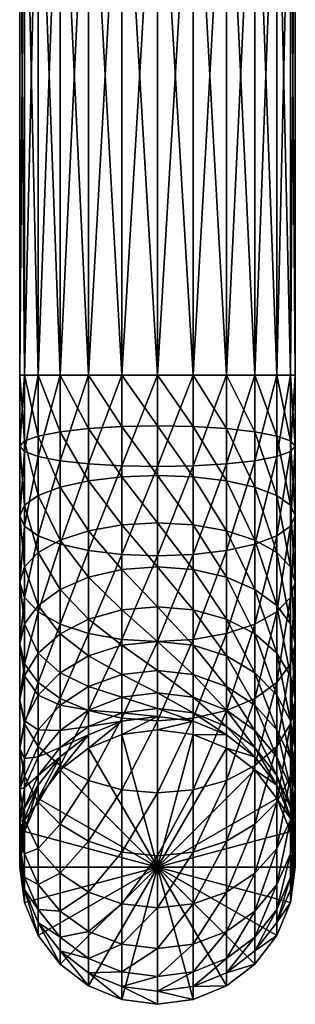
# Model space of a CAD drawing. Extents: x -0.031 to 0.115, y -0.13 to 0.13.
# Tile 1 of 256: x -0.012 to 0.011, y -0.13 to -0.048. Entities that reach past the tile are written whole.
import ezdxf

# ---------------------------------------------------------------- set-up
doc = ezdxf.new("R2010")
doc.units = 0
doc.layers.add('mesh', color=7, linetype='CONTINUOUS')

msp = doc.modelspace()

# ---------------------------------------------------------------- meshes
at = {"layer": 'mesh'}
mesh = msp.add_polyface(dxfattribs=at)
corners = [(0.010925, -0.078037, 0.285452), (0.009779, -0.028037, 0.288219), (0.010925, -0.028037, 0.285452), (0.009779, -0.078037, 0.288219), (0.007955, -0.028037, 0.290596), (0.007955, -0.078037, 0.290596), (0.005579, -0.028037, 0.29242), (0.005579, -0.078037, 0.29242), (0.002811, -0.028037, 0.293566), (0.002811, -0.078037, 0.293566), (-0.000159, -0.028037, 0.293957), (-0.000159, -0.078037, 0.293957), (-0.003129, -0.028037, 0.293566), (-0.003129, -0.078037, 0.293566), (-0.005896, -0.028037, 0.29242), (-0.005896, -0.078037, 0.29242), (-0.008273, -0.028037, 0.290596), (-0.008273, -0.078037, 0.290596), (-0.010096, -0.028037, 0.288219), (-0.010096, -0.078037, 0.288219), (-0.011243, -0.028037, 0.285452), (-0.011243, -0.078037, 0.285452), (-0.011634, -0.028037, 0.282482), (-0.011634, -0.078037, 0.282482), (-0.011243, -0.028037, 0.279512), (-0.011243, -0.078037, 0.279512), (-0.010096, -0.028037, 0.276744), (-0.010096, -0.078037, 0.276744), (-0.008273, -0.028037, 0.274368), (-0.008273, -0.078037, 0.274368), (-0.005896, -0.028037, 0.272544), (-0.005896, -0.078037, 0.272544), (-0.003129, -0.028037, 0.271398), (-0.003129, -0.078037, 0.271398), (-0.000159, -0.028037, 0.271007), (-0.000159, -0.078037, 0.271007), (0.002811, -0.028037, 0.271398), (0.002811, -0.078037, 0.271398), (0.005579, -0.028037, 0.272544), (0.005579, -0.078037, 0.272544), (0.007955, -0.028037, 0.274368), (0.007955, -0.078037, 0.274368), (0.009779, -0.028037, 0.276744), (0.009779, -0.078037, 0.276744), (0.010925, -0.028037, 0.279512), (0.010925, -0.078037, 0.279512), (0.011316, -0.028037, 0.282482), (0.011316, -0.078037, 0.282482), (0.003614, -0.030006, 0.030067), (0.001173, -0.030509, 0.001282), (-0.001275, -0.03052, 0.001282)]
mesh.append_faces([[corners[k] for k in face] for face in [(0, 1, 2, 2), (3, 4, 1, 1), (5, 6, 4, 4), (7, 6, 5, 5), (7, 8, 6, 6), (9, 8, 7, 7), (9, 10, 8, 8), (11, 10, 9, 9), (11, 12, 10, 10), (13, 12, 11, 11), (13, 14, 12, 12), (15, 14, 13, 13), (15, 16, 14, 14), (17, 16, 15, 15), (17, 18, 16, 16), (19, 18, 17, 17), (19, 20, 18, 18), (21, 20, 19, 19), (21, 22, 20, 20), (23, 22, 21, 21), (23, 24, 22, 22), (25, 24, 23, 23), (25, 26, 24, 24), (27, 26, 25, 25), (27, 28, 26, 26), (29, 28, 27, 27), (29, 30, 28, 28), (31, 30, 29, 29), (31, 32, 30, 30), (33, 32, 31, 31), (33, 34, 32, 32), (35, 34, 33, 33), (35, 36, 34, 34), (37, 36, 35, 35), (37, 38, 36, 36), (39, 38, 37, 37), (39, 40, 38, 38), (41, 40, 39, 39), (41, 42, 40, 40), (43, 42, 41, 41), (43, 44, 42, 42), (45, 44, 43, 43), (45, 46, 44, 44), (47, 46, 45, 45), (47, 2, 46, 46), (48, 49, 50, 50)]])
mesh = msp.add_polyface(dxfattribs=at)
corners = [(0.010925, -0.078037, 0.285452), (0.010925, -0.028037, 0.285452), (0.011316, -0.078037, 0.282482), (0.009779, -0.078037, 0.288219), (0.009779, -0.028037, 0.288219), (0.007955, -0.078037, 0.290596), (0.007955, -0.028037, 0.290596), (0.002811, -0.090483, 0.268582), (0.002811, -0.086489, 0.270135), (-0.000159, -0.086375, 0.269761), (0.005579, -0.090976, 0.269617), (0.005579, -0.086824, 0.271231), (0.007955, -0.091761, 0.271263), (0.007955, -0.087357, 0.272975), (0.002811, -0.08231, 0.27108), (-0.000159, -0.082252, 0.270694), (0.005579, -0.082479, 0.272214), (0.007955, -0.082749, 0.274018), (0.009779, -0.088052, 0.275248), (0.009779, -0.0831, 0.276368), (0.010925, -0.088861, 0.277895), (0.010925, -0.083509, 0.279105), (0.011316, -0.089729, 0.280735), (0.011316, -0.083948, 0.282043), (0.010925, -0.090597, 0.283575), (0.010925, -0.084387, 0.28498), (0.009779, -0.091406, 0.286222), (0.009779, -0.084796, 0.287717), (0.007955, -0.092101, 0.288495), (0.007955, -0.085147, 0.290068), (0.005579, -0.092634, 0.290239), (0.005579, -0.085416, 0.291871), (0.002811, -0.092969, 0.291335), (0.002811, -0.085586, 0.293005), (-0.000159, -0.093083, 0.291709), (-0.000159, -0.085643, 0.293392), (-0.000159, -0.078037, 0.271007), (0.002811, -0.078037, 0.271398), (0.005579, -0.078037, 0.272544), (0.007955, -0.078037, 0.274368), (0.009779, -0.078037, 0.276744), (0.010925, -0.078037, 0.279512), (0.005579, -0.078037, 0.29242), (0.002811, -0.078037, 0.293566), (-0.000159, -0.078037, 0.293957)]
mesh.append_faces([[corners[k] for k in face] for face in [(0, 1, 2, 2), (3, 4, 0, 0), (5, 6, 3, 3), (7, 8, 9, 9), (10, 11, 8, 8), (12, 13, 11, 11), (8, 14, 15, 15), (11, 14, 8, 8), (11, 16, 14, 14), (13, 16, 11, 11), (13, 17, 16, 16), (18, 17, 13, 13), (18, 19, 17, 17), (20, 19, 18, 18), (20, 21, 19, 19), (22, 21, 20, 20), (22, 23, 21, 21), (24, 25, 23, 23), (26, 27, 25, 25), (28, 29, 27, 27), (30, 31, 29, 29), (32, 33, 31, 31), (34, 35, 33, 33), (14, 36, 15, 15), (14, 37, 36, 36), (16, 37, 14, 14), (16, 38, 37, 37), (17, 38, 16, 16), (17, 39, 38, 38), (19, 39, 17, 17), (19, 40, 39, 39), (21, 40, 19, 19), (21, 41, 40, 40), (23, 41, 21, 21), (23, 2, 41, 41), (25, 2, 23, 23), (25, 0, 2, 2), (27, 0, 25, 25), (27, 3, 0, 0), (29, 3, 27, 27), (29, 5, 3, 3), (31, 5, 29, 29), (31, 42, 5, 5), (33, 42, 31, 31), (33, 43, 42, 42), (35, 43, 33, 33), (35, 44, 43, 43)]])
mesh = msp.add_polyface(dxfattribs=at)
corners = [(-0.005896, -0.090976, 0.269617), (-0.005896, -0.086824, 0.271231), (-0.008273, -0.087357, 0.272975), (-0.003129, -0.090483, 0.268582), (-0.003129, -0.086489, 0.270135), (-0.000159, -0.090314, 0.268229), (-0.000159, -0.086375, 0.269761), (0.002811, -0.086489, 0.270135), (-0.000159, -0.082252, 0.270694), (-0.003129, -0.092969, 0.291335), (-0.003129, -0.085586, 0.293005), (-0.000159, -0.085643, 0.293392), (-0.005896, -0.092634, 0.290239), (-0.005896, -0.085416, 0.291871), (-0.008273, -0.092101, 0.288495), (-0.008273, -0.085147, 0.290068), (-0.010096, -0.091406, 0.286222), (-0.010096, -0.084796, 0.287717), (-0.011243, -0.090597, 0.283575), (-0.011243, -0.084387, 0.28498), (-0.011634, -0.089729, 0.280735), (-0.011634, -0.083948, 0.282043), (-0.011243, -0.088861, 0.277895), (-0.011243, -0.083509, 0.279105), (-0.010096, -0.088052, 0.275248), (-0.010096, -0.0831, 0.276368), (-0.008273, -0.082749, 0.274018), (-0.005896, -0.082479, 0.272214), (-0.003129, -0.08231, 0.27108), (-0.000159, -0.078037, 0.293957), (-0.003129, -0.078037, 0.293566), (-0.005896, -0.078037, 0.29242), (-0.008273, -0.078037, 0.290596), (-0.010096, -0.078037, 0.288219), (-0.011243, -0.078037, 0.285452), (-0.011634, -0.078037, 0.282482), (-0.011243, -0.078037, 0.279512), (-0.010096, -0.078037, 0.276744), (-0.008273, -0.078037, 0.274368), (-0.005896, -0.078037, 0.272544), (-0.003129, -0.078037, 0.271398), (-0.000159, -0.078037, 0.271007)]
mesh.append_faces([[corners[k] for k in face] for face in [(0, 1, 2, 2), (3, 4, 1, 1), (5, 6, 4, 4), (7, 8, 6, 6), (9, 10, 11, 11), (12, 13, 10, 10), (14, 15, 13, 13), (16, 17, 15, 15), (18, 19, 17, 17), (20, 21, 19, 19), (22, 21, 20, 20), (22, 23, 21, 21), (24, 23, 22, 22), (24, 25, 23, 23), (2, 25, 24, 24), (2, 26, 25, 25), (1, 26, 2, 2), (1, 27, 26, 26), (4, 27, 1, 1), (4, 28, 27, 27), (6, 28, 4, 4), (6, 8, 28, 28), (10, 29, 11, 11), (10, 30, 29, 29), (13, 30, 10, 10), (13, 31, 30, 30), (15, 31, 13, 13), (15, 32, 31, 31), (17, 32, 15, 15), (17, 33, 32, 32), (19, 33, 17, 17), (19, 34, 33, 33), (21, 34, 19, 19), (21, 35, 34, 34), (23, 35, 21, 21), (23, 36, 35, 35), (25, 36, 23, 23), (25, 37, 36, 36), (26, 37, 25, 25), (26, 38, 37, 37), (27, 38, 26, 26), (27, 39, 38, 38), (28, 39, 27, 27), (28, 40, 39, 39), (8, 40, 28, 28), (8, 41, 40, 40)]])
mesh = msp.add_polyface(dxfattribs=at)
corners = [(-0.000159, -0.100201, 0.260438), (-0.000159, -0.097304, 0.263516), (-0.003129, -0.097568, 0.263804), (0.002811, -0.097568, 0.263804), (-0.000159, -0.093984, 0.266132), (-0.008273, -0.099574, 0.265994), (-0.008273, -0.095863, 0.268919), (-0.010096, -0.097192, 0.270889), (-0.005896, -0.098343, 0.26465), (-0.005896, -0.094844, 0.267407), (-0.003129, -0.094203, 0.266457), (-0.011634, -0.1004, 0.275647), (-0.011634, -0.095253, 0.278587), (-0.011243, -0.096532, 0.281268), (-0.011243, -0.098739, 0.273184), (-0.011243, -0.093975, 0.275906), (-0.010096, -0.092784, 0.273408), (-0.008273, -0.091761, 0.271263), (-0.005896, -0.090976, 0.269617), (-0.003129, -0.090483, 0.268582), (-0.000159, -0.090314, 0.268229), (-0.003129, -0.100024, 0.288592), (-0.003129, -0.092969, 0.291335), (-0.000159, -0.093083, 0.291709), (-0.005896, -0.099531, 0.287557), (-0.005896, -0.092634, 0.290239), (-0.008273, -0.098746, 0.285911), (-0.008273, -0.092101, 0.288495), (-0.010096, -0.097723, 0.283766), (-0.010096, -0.091406, 0.286222), (-0.011243, -0.090597, 0.283575), (-0.011634, -0.089729, 0.280735), (-0.011243, -0.088861, 0.277895), (-0.010096, -0.088052, 0.275248), (-0.008273, -0.087357, 0.272975), (-0.005896, -0.086824, 0.271231), (-0.003129, -0.086489, 0.270135), (-0.000159, -0.085643, 0.293392), (-0.003129, -0.085586, 0.293005), (-0.005896, -0.085416, 0.291871), (-0.008273, -0.085147, 0.290068), (-0.010096, -0.084796, 0.287717), (-0.011243, -0.084387, 0.28498)]
mesh.append_faces([[corners[k] for k in face] for face in [(0, 1, 2, 2), (3, 4, 1, 1), (5, 6, 7, 7), (8, 9, 6, 6), (2, 9, 8, 8), (2, 10, 9, 9), (1, 10, 2, 2), (1, 4, 10, 10), (11, 12, 13, 13), (14, 15, 12, 12), (7, 15, 14, 14), (7, 16, 15, 15), (6, 16, 7, 7), (6, 17, 16, 16), (9, 17, 6, 6), (9, 18, 17, 17), (10, 18, 9, 9), (10, 19, 18, 18), (4, 19, 10, 10), (4, 20, 19, 19), (21, 22, 23, 23), (24, 22, 21, 21), (24, 25, 22, 22), (26, 25, 24, 24), (26, 27, 25, 25), (28, 27, 26, 26), (28, 29, 27, 27), (13, 29, 28, 28), (13, 30, 29, 29), (12, 30, 13, 13), (12, 31, 30, 30), (15, 31, 12, 12), (15, 32, 31, 31), (16, 32, 15, 15), (16, 33, 32, 32), (17, 33, 16, 16), (17, 34, 33, 33), (18, 34, 17, 17), (19, 35, 18, 18), (20, 36, 19, 19), (22, 37, 23, 23), (25, 38, 22, 22), (27, 39, 25, 25), (29, 40, 27, 27), (30, 41, 29, 29), (31, 42, 30, 30)]])
mesh = msp.add_polyface(dxfattribs=at)
corners = [(0.002811, -0.100505, 0.260684), (0.002811, -0.097568, 0.263804), (-0.000159, -0.097304, 0.263516), (0.002811, -0.094203, 0.266457), (-0.000159, -0.093984, 0.266132), (0.005579, -0.098343, 0.26465), (0.005579, -0.094844, 0.267407), (0.007955, -0.099574, 0.265994), (0.007955, -0.095863, 0.268919), (0.009779, -0.10118, 0.267747), (0.009779, -0.097192, 0.270889), (-0.000159, -0.090314, 0.268229), (0.002811, -0.090483, 0.268582), (0.005579, -0.090976, 0.269617), (0.007955, -0.091761, 0.271263), (0.009779, -0.092784, 0.273408), (0.010925, -0.098739, 0.273184), (0.010925, -0.093975, 0.275906), (0.011316, -0.1004, 0.275647), (0.011316, -0.095253, 0.278587), (0.010925, -0.10206, 0.278109), (0.010925, -0.096532, 0.281268), (-0.000159, -0.086375, 0.269761), (0.002811, -0.086489, 0.270135), (0.005579, -0.086824, 0.271231), (0.007955, -0.087357, 0.272975), (0.009779, -0.088052, 0.275248), (0.010925, -0.088861, 0.277895), (0.011316, -0.089729, 0.280735), (0.010925, -0.090597, 0.283575), (0.009779, -0.097723, 0.283766), (0.009779, -0.091406, 0.286222), (0.007955, -0.098746, 0.285911), (0.007955, -0.092101, 0.288495), (0.005579, -0.099531, 0.287557), (0.005579, -0.092634, 0.290239), (0.002811, -0.100024, 0.288592), (0.002811, -0.092969, 0.291335), (-0.000159, -0.100192, 0.288945), (-0.000159, -0.093083, 0.291709), (0.011316, -0.083948, 0.282043), (0.010925, -0.084387, 0.28498), (0.009779, -0.084796, 0.287717), (0.007955, -0.085147, 0.290068), (0.005579, -0.085416, 0.291871), (0.002811, -0.085586, 0.293005)]
mesh.append_faces([[corners[k] for k in face] for face in [(0, 1, 2, 2), (1, 3, 4, 4), (5, 3, 1, 1), (5, 6, 3, 3), (7, 6, 5, 5), (7, 8, 6, 6), (9, 10, 8, 8), (3, 11, 4, 4), (3, 12, 11, 11), (6, 12, 3, 3), (6, 13, 12, 12), (8, 13, 6, 6), (8, 14, 13, 13), (10, 14, 8, 8), (10, 15, 14, 14), (16, 15, 10, 10), (16, 17, 15, 15), (18, 17, 16, 16), (18, 19, 17, 17), (20, 21, 19, 19), (12, 22, 11, 11), (13, 23, 12, 12), (14, 24, 13, 13), (15, 25, 14, 14), (15, 26, 25, 25), (17, 26, 15, 15), (17, 27, 26, 26), (19, 27, 17, 17), (19, 28, 27, 27), (21, 28, 19, 19), (21, 29, 28, 28), (30, 29, 21, 21), (30, 31, 29, 29), (32, 31, 30, 30), (32, 33, 31, 31), (34, 33, 32, 32), (34, 35, 33, 33), (36, 35, 34, 34), (36, 37, 35, 35), (38, 39, 37, 37), (29, 40, 28, 28), (31, 41, 29, 29), (33, 42, 31, 31), (35, 43, 33, 33), (37, 44, 35, 35), (39, 45, 37, 37)]])
mesh = msp.add_polyface(dxfattribs=at)
corners = [(0.002811, -0.106152, 0.249241), (-0.000159, -0.104482, 0.253175), (-0.000159, -0.105771, 0.24915), (0.002811, -0.104844, 0.253321), (-0.000159, -0.102611, 0.256965), (0.002811, -0.102948, 0.257164), (0.005579, -0.105907, 0.253751), (0.005579, -0.103936, 0.257746), (0.007955, -0.107598, 0.254435), (0.007955, -0.105507, 0.258672), (-0.000159, -0.100201, 0.260438), (0.002811, -0.100505, 0.260684), (0.005579, -0.101396, 0.261406), (0.007955, -0.102813, 0.262554), (0.009779, -0.107554, 0.259879), (0.009779, -0.104659, 0.26405), (-0.000159, -0.097304, 0.263516), (0.002811, -0.097568, 0.263804), (0.005579, -0.098343, 0.26465), (0.007955, -0.099574, 0.265994), (0.009779, -0.10118, 0.267747), (0.010925, -0.10681, 0.265792), (0.010925, -0.103049, 0.269788), (0.011316, -0.109117, 0.267661), (0.011316, -0.105055, 0.271978), (0.007955, -0.095863, 0.268919), (0.009779, -0.097192, 0.270889), (0.010925, -0.098739, 0.273184), (0.011316, -0.1004, 0.275647), (0.010925, -0.107061, 0.274168), (0.010925, -0.10206, 0.278109), (0.009779, -0.108931, 0.276209), (0.009779, -0.103608, 0.280404), (0.007955, -0.110536, 0.277961), (0.007955, -0.104936, 0.282374), (0.011316, -0.095253, 0.278587), (0.010925, -0.096532, 0.281268), (0.009779, -0.097723, 0.283766), (0.007955, -0.098746, 0.285911), (0.005579, -0.105956, 0.283886), (0.005579, -0.099531, 0.287557), (0.002811, -0.106597, 0.284836), (0.002811, -0.100024, 0.288592), (-0.000159, -0.106815, 0.285161), (-0.000159, -0.100192, 0.288945), (0.002811, -0.092969, 0.291335), (-0.003129, -0.100024, 0.288592), (-0.000159, -0.093083, 0.291709)]
mesh.append_faces([[corners[k] for k in face] for face in [(0, 1, 2, 2), (0, 3, 1, 1), (3, 4, 1, 1), (3, 5, 4, 4), (6, 5, 3, 3), (6, 7, 5, 5), (8, 9, 7, 7), (5, 10, 4, 4), (5, 11, 10, 10), (7, 11, 5, 5), (7, 12, 11, 11), (9, 12, 7, 7), (9, 13, 12, 12), (14, 13, 9, 9), (14, 15, 13, 13), (11, 16, 10, 10), (12, 17, 11, 11), (12, 18, 17, 17), (13, 18, 12, 12), (13, 19, 18, 18), (15, 19, 13, 13), (15, 20, 19, 19), (21, 20, 15, 15), (21, 22, 20, 20), (23, 24, 22, 22), (20, 25, 19, 19), (22, 26, 20, 20), (22, 27, 26, 26), (24, 27, 22, 22), (24, 28, 27, 27), (29, 28, 24, 24), (29, 30, 28, 28), (31, 32, 30, 30), (33, 34, 32, 32), (30, 35, 28, 28), (32, 36, 30, 30), (32, 37, 36, 36), (34, 37, 32, 32), (34, 38, 37, 37), (39, 38, 34, 34), (39, 40, 38, 38), (41, 40, 39, 39), (41, 42, 40, 40), (43, 42, 41, 41), (43, 44, 42, 42), (44, 45, 42, 42), (46, 47, 44, 44)]])
mesh = msp.add_polyface(dxfattribs=at)
corners = [(-0.003129, -0.106152, 0.249241), (-0.003129, -0.104844, 0.253321), (-0.005896, -0.105907, 0.253751), (-0.000159, -0.105771, 0.24915), (-0.000159, -0.104482, 0.253175), (-0.005896, -0.103936, 0.257746), (-0.008273, -0.105507, 0.258672), (-0.003129, -0.102948, 0.257164), (-0.000159, -0.102611, 0.256965), (-0.008273, -0.102813, 0.262554), (-0.010096, -0.104659, 0.26405), (-0.005896, -0.101396, 0.261406), (-0.003129, -0.100505, 0.260684), (-0.000159, -0.100201, 0.260438), (-0.011243, -0.10681, 0.265792), (-0.011243, -0.103049, 0.269788), (-0.011634, -0.105055, 0.271978), (-0.010096, -0.10118, 0.267747), (-0.008273, -0.099574, 0.265994), (-0.005896, -0.098343, 0.26465), (-0.003129, -0.097568, 0.263804), (-0.010096, -0.108931, 0.276209), (-0.010096, -0.103608, 0.280404), (-0.008273, -0.104936, 0.282374), (-0.011243, -0.107061, 0.274168), (-0.011243, -0.10206, 0.278109), (-0.011634, -0.1004, 0.275647), (-0.011243, -0.098739, 0.273184), (-0.010096, -0.097192, 0.270889), (-0.008273, -0.095863, 0.268919), (-0.003129, -0.106597, 0.284836), (-0.000159, -0.100192, 0.288945), (-0.000159, -0.106815, 0.285161), (-0.003129, -0.100024, 0.288592), (-0.005896, -0.105956, 0.283886), (-0.005896, -0.099531, 0.287557), (-0.008273, -0.098746, 0.285911), (-0.010096, -0.097723, 0.283766), (-0.011243, -0.096532, 0.281268), (-0.011634, -0.095253, 0.278587)]
mesh.append_faces([[corners[k] for k in face] for face in [(0, 1, 2, 2), (3, 4, 1, 1), (2, 5, 6, 6), (1, 5, 2, 2), (1, 7, 5, 5), (4, 7, 1, 1), (4, 8, 7, 7), (6, 9, 10, 10), (5, 9, 6, 6), (5, 11, 9, 9), (7, 11, 5, 5), (7, 12, 11, 11), (8, 12, 7, 7), (8, 13, 12, 12), (14, 15, 16, 16), (10, 15, 14, 14), (10, 17, 15, 15), (9, 17, 10, 10), (9, 18, 17, 17), (11, 18, 9, 9), (11, 19, 18, 18), (12, 19, 11, 11), (12, 20, 19, 19), (13, 20, 12, 12), (21, 22, 23, 23), (24, 25, 22, 22), (16, 25, 24, 24), (16, 26, 25, 25), (15, 26, 16, 16), (15, 27, 26, 26), (17, 27, 15, 15), (17, 28, 27, 27), (18, 28, 17, 17), (19, 29, 18, 18), (30, 31, 32, 32), (30, 33, 31, 31), (34, 33, 30, 30), (34, 35, 33, 33), (23, 35, 34, 34), (23, 36, 35, 35), (22, 36, 23, 23), (22, 37, 36, 36), (25, 37, 22, 22), (25, 38, 37, 37), (26, 38, 25, 25), (27, 39, 26, 26)]])
mesh = msp.add_polyface(dxfattribs=at)
corners = [(-0.000159, -0.107546, 0.232526), (0.002811, -0.106842, 0.245012), (-0.000159, -0.106452, 0.244978), (0.002811, -0.107936, 0.23256), (0.005579, -0.107984, 0.245112), (0.005579, -0.109078, 0.23266), (0.007955, -0.1098, 0.245272), (0.007955, -0.110894, 0.23282), (0.009779, -0.112168, 0.24548), (-0.000159, -0.118977, 0.23353), (-0.000159, -0.105771, 0.24915), (0.002811, -0.106152, 0.249241), (0.005579, -0.107266, 0.249509), (0.007955, -0.109039, 0.249935), (0.009779, -0.11135, 0.250491), (0.002811, -0.104844, 0.253321), (0.005579, -0.105907, 0.253751), (0.007955, -0.107598, 0.254435), (0.009779, -0.109801, 0.255326), (0.005579, -0.103936, 0.257746), (0.007955, -0.105507, 0.258672), (0.009779, -0.107554, 0.259879), (0.010925, -0.112367, 0.256363), (0.010925, -0.109938, 0.261284), (0.009779, -0.104659, 0.26405), (0.010925, -0.10681, 0.265792), (0.011316, -0.112497, 0.262792), (0.011316, -0.109117, 0.267661), (0.010925, -0.115056, 0.2643), (0.010925, -0.111425, 0.269531), (0.010925, -0.103049, 0.269788), (0.011316, -0.105055, 0.271978), (0.010925, -0.107061, 0.274168), (0.009779, -0.113575, 0.271273), (0.009779, -0.108931, 0.276209), (0.007955, -0.115422, 0.272769), (0.007955, -0.110536, 0.277961), (0.010925, -0.10206, 0.278109), (0.009779, -0.103608, 0.280404), (0.005579, -0.111768, 0.279306), (0.007955, -0.104936, 0.282374), (0.005579, -0.105956, 0.283886), (0.002811, -0.112542, 0.280151), (0.002811, -0.106597, 0.284836), (-0.000159, -0.112806, 0.280439), (-0.000159, -0.106815, 0.285161)]
mesh.append_faces([[corners[k] for k in face] for face in [(0, 1, 2, 2), (3, 1, 0, 0), (3, 4, 1, 1), (5, 4, 3, 3), (5, 6, 4, 4), (7, 6, 5, 5), (7, 8, 6, 6), (9, 5, 3, 3), (1, 10, 2, 2), (1, 11, 10, 10), (4, 11, 1, 1), (4, 12, 11, 11), (6, 12, 4, 4), (6, 13, 12, 12), (8, 13, 6, 6), (8, 14, 13, 13), (12, 15, 11, 11), (12, 16, 15, 15), (13, 16, 12, 12), (13, 17, 16, 16), (14, 17, 13, 13), (14, 18, 17, 17), (17, 19, 16, 16), (18, 20, 17, 17), (18, 21, 20, 20), (22, 21, 18, 18), (22, 23, 21, 21), (23, 24, 21, 21), (23, 25, 24, 24), (26, 25, 23, 23), (26, 27, 25, 25), (28, 29, 27, 27), (27, 30, 25, 25), (29, 31, 27, 27), (29, 32, 31, 31), (33, 32, 29, 29), (33, 34, 32, 32), (35, 36, 34, 34), (34, 37, 32, 32), (36, 38, 34, 34), (39, 40, 36, 36), (39, 41, 40, 40), (42, 41, 39, 39), (42, 43, 41, 41), (44, 43, 42, 42), (44, 45, 43, 43)]])
mesh = msp.add_polyface(dxfattribs=at)
corners = [(-0.008273, -0.110894, 0.23282), (-0.005896, -0.107984, 0.245112), (-0.008273, -0.1098, 0.245272), (-0.005896, -0.109078, 0.23266), (-0.003129, -0.106842, 0.245012), (-0.003129, -0.107936, 0.23256), (-0.000159, -0.106452, 0.244978), (-0.000159, -0.107546, 0.232526), (-0.000159, -0.118977, 0.23353), (-0.010096, -0.11135, 0.250491), (-0.010096, -0.112168, 0.24548), (-0.008273, -0.109039, 0.249935), (-0.005896, -0.107266, 0.249509), (-0.003129, -0.106152, 0.249241), (-0.000159, -0.105771, 0.24915), (-0.010096, -0.109801, 0.255326), (-0.008273, -0.107598, 0.254435), (-0.005896, -0.105907, 0.253751), (-0.003129, -0.104844, 0.253321), (-0.011243, -0.109938, 0.261284), (-0.011243, -0.112367, 0.256363), (-0.010096, -0.107554, 0.259879), (-0.008273, -0.105507, 0.258672), (-0.011634, -0.112497, 0.262792), (-0.011634, -0.109117, 0.267661), (-0.011243, -0.111425, 0.269531), (-0.011243, -0.10681, 0.265792), (-0.010096, -0.104659, 0.26405), (-0.010096, -0.113575, 0.271273), (-0.010096, -0.108931, 0.276209), (-0.008273, -0.110536, 0.277961), (-0.011243, -0.107061, 0.274168), (-0.011634, -0.105055, 0.271978), (-0.003129, -0.112542, 0.280151), (-0.000159, -0.106815, 0.285161), (-0.000159, -0.112806, 0.280439), (-0.003129, -0.106597, 0.284836), (-0.005896, -0.111768, 0.279306), (-0.005896, -0.105956, 0.283886), (-0.008273, -0.104936, 0.282374), (-0.010096, -0.103608, 0.280404)]
mesh.append_faces([[corners[k] for k in face] for face in [(0, 1, 2, 2), (3, 1, 0, 0), (3, 4, 1, 1), (5, 4, 3, 3), (5, 6, 4, 4), (7, 6, 5, 5), (8, 5, 3, 3), (8, 7, 5, 5), (2, 9, 10, 10), (2, 11, 9, 9), (1, 11, 2, 2), (1, 12, 11, 11), (4, 12, 1, 1), (4, 13, 12, 12), (6, 13, 4, 4), (6, 14, 13, 13), (11, 15, 9, 9), (11, 16, 15, 15), (12, 16, 11, 11), (12, 17, 16, 16), (13, 17, 12, 12), (14, 18, 13, 13), (15, 19, 20, 20), (15, 21, 19, 19), (16, 21, 15, 15), (16, 22, 21, 21), (17, 22, 16, 16), (23, 24, 25, 25), (19, 24, 23, 23), (19, 26, 24, 24), (21, 26, 19, 19), (21, 27, 26, 26), (22, 27, 21, 21), (28, 29, 30, 30), (25, 31, 29, 29), (24, 31, 25, 25), (24, 32, 31, 31), (26, 32, 24, 24), (33, 34, 35, 35), (33, 36, 34, 34), (37, 36, 33, 33), (37, 38, 36, 36), (30, 38, 37, 37), (30, 39, 38, 38), (29, 39, 30, 30), (31, 40, 29, 29)]])
mesh = msp.add_polyface(dxfattribs=at)
corners = [(0.009779, -0.113262, 0.233028), (0.009779, -0.112168, 0.24548), (0.007955, -0.110894, 0.23282), (0.010925, -0.114925, 0.245722), (0.010925, -0.116018, 0.23327), (0.011316, -0.117883, 0.245982), (0.011316, -0.118977, 0.23353), (0.010925, -0.120842, 0.246242), (0.002811, -0.107936, 0.23256), (-0.000159, -0.107546, 0.232526), (-0.000159, -0.118977, 0.23353), (0.005579, -0.109078, 0.23266), (0.009779, -0.11135, 0.250491), (0.010925, -0.114041, 0.251138), (0.011316, -0.116929, 0.251832), (0.010925, -0.119816, 0.252526), (0.009779, -0.109801, 0.255326), (0.010925, -0.112367, 0.256363), (0.011316, -0.11512, 0.257476), (0.010925, -0.117873, 0.25859), (0.010925, -0.109938, 0.261284), (0.011316, -0.112497, 0.262792), (0.010925, -0.115056, 0.2643), (0.009779, -0.120439, 0.259627), (0.009779, -0.11744, 0.265705), (0.007955, -0.122642, 0.260518), (0.007955, -0.119487, 0.266912), (0.011316, -0.109117, 0.267661), (0.010925, -0.111425, 0.269531), (0.009779, -0.113575, 0.271273), (0.007955, -0.115422, 0.272769), (0.005579, -0.121058, 0.267838), (0.005579, -0.116839, 0.273917), (0.002811, -0.122046, 0.26842), (0.002811, -0.11773, 0.274638), (-0.000159, -0.122383, 0.268618), (-0.000159, -0.118034, 0.274885), (0.009779, -0.108931, 0.276209), (0.007955, -0.110536, 0.277961), (0.005579, -0.111768, 0.279306), (0.002811, -0.112542, 0.280151), (-0.000159, -0.112806, 0.280439), (-0.003129, -0.11773, 0.274638)]
mesh.append_faces([[corners[k] for k in face] for face in [(0, 1, 2, 2), (0, 3, 1, 1), (4, 3, 0, 0), (4, 5, 3, 3), (6, 5, 4, 4), (6, 7, 5, 5), (8, 9, 10, 10), (10, 4, 0, 0), (10, 6, 4, 4), (10, 2, 11, 11), (0, 2, 10, 10), (3, 12, 1, 1), (3, 13, 12, 12), (5, 13, 3, 3), (5, 14, 13, 13), (7, 14, 5, 5), (7, 15, 14, 14), (13, 16, 12, 12), (13, 17, 16, 16), (14, 17, 13, 13), (14, 18, 17, 17), (15, 18, 14, 14), (15, 19, 18, 18), (18, 20, 17, 17), (18, 21, 20, 20), (19, 21, 18, 18), (19, 22, 21, 21), (23, 22, 19, 19), (23, 24, 22, 22), (25, 26, 24, 24), (22, 27, 21, 21), (24, 28, 22, 22), (24, 29, 28, 28), (26, 29, 24, 24), (26, 30, 29, 29), (31, 30, 26, 26), (31, 32, 30, 30), (33, 34, 32, 32), (35, 36, 34, 34), (30, 37, 29, 29), (32, 38, 30, 30), (32, 39, 38, 38), (34, 39, 32, 32), (34, 40, 39, 39), (36, 40, 34, 34), (36, 41, 40, 40), (42, 41, 36, 36)]])
mesh = msp.add_polyface(dxfattribs=at)
corners = [(-0.011634, -0.118977, 0.23353), (-0.011243, -0.114925, 0.245722), (-0.011634, -0.117883, 0.245982), (-0.011243, -0.116018, 0.23327), (-0.010096, -0.112168, 0.24548), (-0.010096, -0.113262, 0.233028), (-0.008273, -0.1098, 0.245272), (-0.008273, -0.110894, 0.23282), (-0.000159, -0.118977, 0.23353), (-0.005896, -0.109078, 0.23266), (-0.011243, -0.119816, 0.252526), (-0.011243, -0.120842, 0.246242), (-0.011634, -0.116929, 0.251832), (-0.011243, -0.114041, 0.251138), (-0.010096, -0.11135, 0.250491), (-0.011243, -0.117873, 0.25859), (-0.010096, -0.120439, 0.259627), (-0.011634, -0.11512, 0.257476), (-0.011243, -0.112367, 0.256363), (-0.010096, -0.109801, 0.255326), (-0.010096, -0.11744, 0.265705), (-0.008273, -0.119487, 0.266912), (-0.011243, -0.115056, 0.2643), (-0.011634, -0.112497, 0.262792), (-0.011243, -0.109938, 0.261284), (-0.003129, -0.122046, 0.26842), (-0.003129, -0.11773, 0.274638), (-0.000159, -0.118034, 0.274885), (-0.005896, -0.121058, 0.267838), (-0.005896, -0.116839, 0.273917), (-0.008273, -0.115422, 0.272769), (-0.010096, -0.113575, 0.271273), (-0.011243, -0.111425, 0.269531), (-0.003129, -0.112542, 0.280151), (-0.000159, -0.112806, 0.280439), (-0.005896, -0.111768, 0.279306), (-0.008273, -0.110536, 0.277961), (-0.010096, -0.108931, 0.276209)]
mesh.append_faces([[corners[k] for k in face] for face in [(0, 1, 2, 2), (3, 1, 0, 0), (3, 4, 1, 1), (5, 4, 3, 3), (5, 6, 4, 4), (7, 6, 5, 5), (8, 5, 3, 3), (8, 7, 5, 5), (9, 7, 8, 8), (3, 0, 8, 8), (2, 10, 11, 11), (2, 12, 10, 10), (1, 12, 2, 2), (1, 13, 12, 12), (4, 13, 1, 1), (4, 14, 13, 13), (10, 15, 16, 16), (12, 15, 10, 10), (12, 17, 15, 15), (13, 17, 12, 12), (13, 18, 17, 17), (14, 18, 13, 13), (14, 19, 18, 18), (16, 20, 21, 21), (15, 20, 16, 16), (15, 22, 20, 20), (17, 22, 15, 15), (17, 23, 22, 22), (18, 23, 17, 17), (18, 24, 23, 23), (25, 26, 27, 27), (28, 29, 26, 26), (21, 29, 28, 28), (21, 30, 29, 29), (20, 30, 21, 21), (20, 31, 30, 30), (22, 31, 20, 20), (22, 32, 31, 31), (23, 32, 22, 22), (26, 33, 34, 34), (29, 33, 26, 26), (29, 35, 33, 33), (30, 35, 29, 29), (30, 36, 35, 35), (31, 36, 30, 30), (32, 37, 31, 31)]])
mesh = msp.add_polyface(dxfattribs=at)
corners = [(0.010925, -0.121936, 0.23379), (0.010925, -0.120842, 0.246242), (0.011316, -0.118977, 0.23353), (0.009779, -0.123599, 0.246484), (0.009779, -0.124693, 0.234032), (0.007955, -0.125966, 0.246692), (0.007955, -0.12706, 0.23424), (0.005579, -0.127783, 0.246851), (0.005579, -0.128877, 0.234399), (0.002811, -0.128925, 0.246952), (0.002811, -0.130019, 0.2345), (-0.000159, -0.129314, 0.246986), (-0.000159, -0.130408, 0.234534), (-0.000159, -0.118977, 0.23353), (0.010925, -0.119816, 0.252526), (0.009779, -0.122507, 0.253173), (0.007955, -0.124818, 0.253729), (0.005579, -0.126591, 0.254155), (0.002811, -0.127706, 0.254423), (-0.000159, -0.128086, 0.254514), (0.010925, -0.117873, 0.25859), (0.009779, -0.120439, 0.259627), (0.007955, -0.122642, 0.260518), (0.005579, -0.124333, 0.261202), (0.002811, -0.125396, 0.261631), (-0.000159, -0.125758, 0.261778), (0.009779, -0.11744, 0.265705), (0.007955, -0.119487, 0.266912), (0.005579, -0.121058, 0.267838), (0.002811, -0.122046, 0.26842), (-0.000159, -0.122383, 0.268618), (0.005579, -0.116839, 0.273917), (0.002811, -0.11773, 0.274638)]
mesh.append_faces([[corners[k] for k in face] for face in [(0, 1, 2, 2), (0, 3, 1, 1), (4, 3, 0, 0), (4, 5, 3, 3), (6, 5, 4, 4), (6, 7, 5, 5), (8, 7, 6, 6), (8, 9, 7, 7), (10, 9, 8, 8), (10, 11, 9, 9), (12, 11, 10, 10), (13, 10, 8, 8), (13, 12, 10, 10), (13, 4, 0, 0), (13, 6, 4, 4), (8, 6, 13, 13), (0, 2, 13, 13), (3, 14, 1, 1), (3, 15, 14, 14), (5, 15, 3, 3), (5, 16, 15, 15), (7, 16, 5, 5), (7, 17, 16, 16), (9, 17, 7, 7), (9, 18, 17, 17), (11, 18, 9, 9), (11, 19, 18, 18), (15, 20, 14, 14), (15, 21, 20, 20), (16, 21, 15, 15), (16, 22, 21, 21), (17, 22, 16, 16), (17, 23, 22, 22), (18, 23, 17, 17), (18, 24, 23, 23), (19, 24, 18, 18), (19, 25, 24, 24), (22, 26, 21, 21), (23, 27, 22, 22), (23, 28, 27, 27), (24, 28, 23, 23), (24, 29, 28, 28), (25, 29, 24, 24), (25, 30, 29, 29), (29, 31, 28, 28), (30, 32, 29, 29)]])
mesh = msp.add_polyface(dxfattribs=at)
corners = [(-0.003129, -0.130019, 0.2345), (-0.003129, -0.128925, 0.246952), (-0.000159, -0.130408, 0.234534), (-0.005896, -0.127783, 0.246851), (-0.005896, -0.128877, 0.234399), (-0.008273, -0.125966, 0.246692), (-0.008273, -0.12706, 0.23424), (-0.010096, -0.123599, 0.246484), (-0.010096, -0.124693, 0.234032), (-0.011243, -0.120842, 0.246242), (-0.011243, -0.121936, 0.23379), (-0.011634, -0.117883, 0.245982), (-0.011634, -0.118977, 0.23353), (-0.000159, -0.129314, 0.246986), (-0.000159, -0.118977, 0.23353), (-0.000159, -0.128086, 0.254514), (-0.003129, -0.127706, 0.254423), (-0.005896, -0.126591, 0.254155), (-0.008273, -0.124818, 0.253729), (-0.010096, -0.122507, 0.253173), (-0.011243, -0.119816, 0.252526), (-0.000159, -0.125758, 0.261778), (-0.003129, -0.125396, 0.261631), (-0.005896, -0.124333, 0.261202), (-0.008273, -0.122642, 0.260518), (-0.010096, -0.120439, 0.259627), (-0.000159, -0.122383, 0.268618), (-0.003129, -0.122046, 0.26842), (-0.005896, -0.121058, 0.267838), (-0.008273, -0.119487, 0.266912), (-0.000159, -0.118034, 0.274885), (-0.003129, -0.11773, 0.274638)]
mesh.append_faces([[corners[k] for k in face] for face in [(0, 1, 2, 2), (0, 3, 1, 1), (4, 3, 0, 0), (4, 5, 3, 3), (6, 5, 4, 4), (6, 7, 5, 5), (8, 7, 6, 6), (8, 9, 7, 7), (10, 9, 8, 8), (10, 11, 9, 9), (12, 11, 10, 10), (2, 1, 13, 13), (14, 10, 8, 8), (14, 12, 10, 10), (14, 4, 0, 0), (14, 6, 4, 4), (8, 6, 14, 14), (0, 2, 14, 14), (1, 15, 13, 13), (1, 16, 15, 15), (3, 16, 1, 1), (3, 17, 16, 16), (5, 17, 3, 3), (5, 18, 17, 17), (7, 18, 5, 5), (7, 19, 18, 18), (9, 19, 7, 7), (9, 20, 19, 19), (16, 21, 15, 15), (16, 22, 21, 21), (17, 22, 16, 16), (17, 23, 22, 22), (18, 23, 17, 17), (18, 24, 23, 23), (19, 24, 18, 18), (19, 25, 24, 24), (20, 25, 19, 19), (22, 26, 21, 21), (22, 27, 26, 26), (23, 27, 22, 22), (23, 28, 27, 27), (24, 28, 23, 23), (24, 29, 28, 28), (25, 29, 24, 24), (27, 30, 26, 26), (28, 31, 27, 27)]])

doc.saveas('drawing.dxf')
